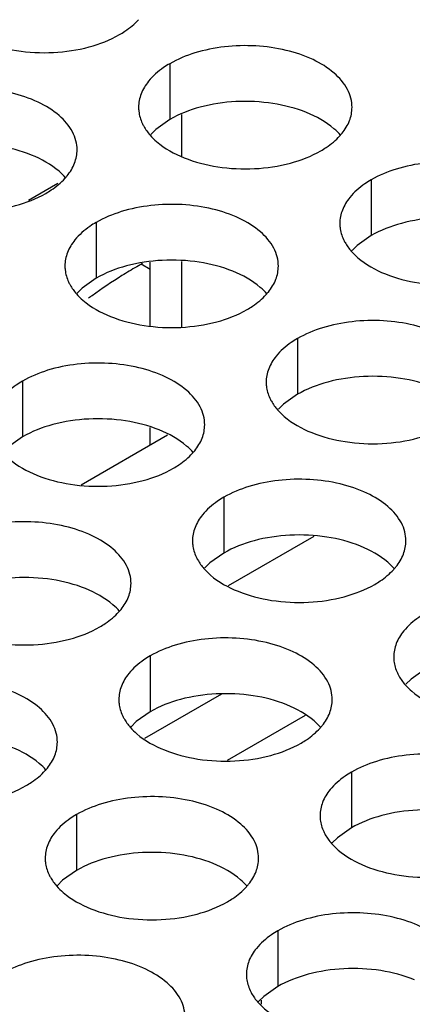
# Model space of a CAD drawing. Header units: inches. Extents: x 0 to 34, y 0 to 22.
# Tile 64 of 164: x 17.2059 to 17.2979, y 18.5774 to 18.808. Entities that reach past the tile are written whole.
import ezdxf

# ---------------------------------------------------------------- set-up
doc = ezdxf.new("R2010")
doc.units = ezdxf.units.IN
doc.header["$LTSCALE"] = 1.87
doc.header["$MEASUREMENT"] = 0
doc.layers.get('0').update_dxf_attribs({"linetype": 'CONTINUOUS'})
doc.layers.add('02___PRT_ALL_AXES', color=7, linetype='CONTINUOUS')

msp = doc.modelspace()

# ---------------------------------------------------------------- linework, layer by layer
at = {"color": 7, "linetype": 'CONTINUOUS'}
for p, q in [((17.2439523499, 18.7759905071), (17.2439523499, 18.7858210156)), ((17.2149129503, 18.7697031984), (17.2080101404, 18.7657176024)), ((17.2365286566, 18.7495471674), (17.2344066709, 18.7507723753)), ((17.2365286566, 18.7363306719), (17.2365286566, 18.751226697)), ((17.2439523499, 18.7360050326), (17.2439523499, 18.7514315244)), ((17.2365286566, 18.7084290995), (17.2365286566, 18.7124898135)), ((17.2203622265, 18.6990948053), (17.2406025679, 18.7107813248)), ((17.2748104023, 18.6869832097), (17.2548093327, 18.6754348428)), ((17.2532172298, 18.6500214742), (17.2351956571, 18.639616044)), ((17.2728433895, 18.6450223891), (17.2545791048, 18.63447682)), ((17.262511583, 18.5783280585), (17.262511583, 18.5774009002))]:
    msp.add_line(p, q, dxfattribs=at)
at = {"color": 7, "linetype": 'CONTINUOUS', "true_color": 0x00e600}
msp.add_line((17.2347048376, 18.750944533), (17.2333428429, 18.7501581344), dxfattribs=at)
for centre, radius, start, end in [((17.3036947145, 18.6304963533), 0.1388272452, 122.1087197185, 125.5923969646), ((17.2900838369, 18.6519829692), 0.1133926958, 120.0260523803, 122.0540251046), ((17.3156421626, 18.6134625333), 0.1596324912, 125.5211371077, 125.8757797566)]:
    msp.add_arc(centre, radius, start, end, dxfattribs=at)
at = {"layer": '02___PRT_ALL_AXES', "color": 7, "linetype": 'CONTINUOUS'}
for p, q in [((17.2411098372, 18.7977353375), (17.2411098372, 18.7846718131)), ((17.2411098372, 18.7846718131), (17.2378556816, 18.7823553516)), ((17.2378556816, 18.7823553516), (17.2366443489, 18.7811647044)), ((17.2882502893, 18.7705170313), (17.2882502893, 18.7574535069)), ((17.2238552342, 18.7605544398), (17.2238552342, 18.7474909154)), ((17.2882502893, 18.7574535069), (17.2849961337, 18.7551370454)), ((17.2849961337, 18.7551370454), (17.2837848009, 18.7539463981)), ((17.2238552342, 18.7474909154), (17.2206010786, 18.7451744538)), ((17.2206010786, 18.7451744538), (17.2193897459, 18.7439838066)), ((17.2709956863, 18.7333361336), (17.2709956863, 18.7202726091)), ((17.2066006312, 18.723373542), (17.2066006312, 18.7103100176)), ((17.2709956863, 18.7202726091), (17.2677415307, 18.7179561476)), ((17.2677415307, 18.7179561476), (17.2665301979, 18.7167655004)), ((17.2066006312, 18.7103100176), (17.2033464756, 18.7079935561)), ((17.2537410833, 18.6961552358), (17.2537410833, 18.6830917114)), ((17.2537410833, 18.6830917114), (17.2504869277, 18.6807752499)), ((17.2504869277, 18.6807752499), (17.2492755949, 18.6795846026)), ((17.2364864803, 18.6589743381), (17.2364864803, 18.6459108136)), ((17.3008815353, 18.6558734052), (17.2976273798, 18.6535569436)), ((17.2976273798, 18.6535569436), (17.296416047, 18.6523662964)), ((17.2364864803, 18.6459108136), (17.2332323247, 18.6435943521)), ((17.2332323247, 18.6435943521), (17.2320209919, 18.6424037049)), ((17.2836269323, 18.6317560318), (17.2836269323, 18.6186925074)), ((17.2192318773, 18.6217934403), (17.2192318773, 18.6087299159)), ((17.2836269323, 18.6186925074), (17.2803727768, 18.6163760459)), ((17.2803727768, 18.6163760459), (17.279161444, 18.6151853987)), ((17.2192318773, 18.6087299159), (17.2159777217, 18.6064134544)), ((17.2159777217, 18.6064134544), (17.2147663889, 18.6052228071)), ((17.2663723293, 18.5945751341), (17.2663723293, 18.5815116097)), ((17.2663723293, 18.5815116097), (17.2631181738, 18.5791951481)), ((17.2631181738, 18.5791951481), (17.261906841, 18.5780045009))]:
    msp.add_line(p, q, dxfattribs=at)
at = {"layer": '02___PRT_ALL_AXES', "color": 3, "linetype": 'CONTINUOUS'}
for centre, start, end in [((17.2708466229, 18.7900056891), 317.6962685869, 321.0162667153), ((17.2064515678, 18.7800430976), 317.6962685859, 321.0162667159), ((17.2535920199, 18.7528247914), 317.6962685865, 321.0162667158), ((17.2363374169, 18.7156438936), 317.6962685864, 321.0162667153), ((17.2834778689, 18.6884255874), 317.6962685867, 321.0162667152), ((17.2190828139, 18.6784629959), 317.696268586, 321.0162667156), ((17.2662232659, 18.6512446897), 317.6962685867, 321.0162667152), ((17.2018282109, 18.6412820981), 317.6962685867, 321.0162667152), ((17.2489686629, 18.6140637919), 317.6962685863, 321.0162667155)]:
    msp.add_arc(centre, 0.0136346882, start, end, dxfattribs=at)
for points, knots in [([(17.2293247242, 18.8045399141), (17.2297605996, 18.8047915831), (17.2313707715, 18.8057928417), (17.2328528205, 18.8070160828), (17.2337902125, 18.8080470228)], [0, 0, 0, 0, 0.2653620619, 1, 1, 1, 1]), ([(17.1973076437, 18.8029225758), (17.1998259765, 18.8019043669), (17.2053085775, 18.800493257), (17.2137815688, 18.8000842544), (17.2220155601, 18.8013033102), (17.2271101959, 18.8032612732), (17.2293247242, 18.8045399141)], [0, 0, 0, 0, 0.2471885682, 0.5098846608, 0.7673009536, 1, 1, 1, 1]), ([(17.2837866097, 18.7875188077), (17.2837869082, 18.7882307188), (17.2835984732, 18.7896899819), (17.2824476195, 18.7926009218), (17.2795236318, 18.7959621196), (17.2745030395, 18.7990115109), (17.2682354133, 18.8011113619), (17.2612086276, 18.8020972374), (17.2539826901, 18.8019005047), (17.247152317, 18.8005322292), (17.2429603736, 18.7988038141), (17.2411098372, 18.7977353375)], [0, 0, 0, 0, 0.0428834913, 0.0875237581, 0.1869142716, 0.3042190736, 0.4379395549, 0.5823561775, 0.7295584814, 0.8712822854, 1, 1, 1, 1]), ([(17.2411098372, 18.7977353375), (17.2406087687, 18.7974460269), (17.2387829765, 18.7962983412), (17.2371228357, 18.7948569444), (17.2361298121, 18.7936288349)], [0, 0, 0, 0, 0.2681225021, 1, 1, 1, 1]), ([(17.2193915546, 18.7775562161), (17.2193918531, 18.7782681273), (17.2192034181, 18.7797273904), (17.2180525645, 18.7826383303), (17.2151285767, 18.7859995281), (17.2101079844, 18.7890489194), (17.2038403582, 18.7911487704), (17.1968135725, 18.7921346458), (17.189587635, 18.7919379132), (17.1827572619, 18.7905696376), (17.1785653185, 18.7888412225), (17.1767147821, 18.787772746)], [0, 0, 0, 0, 0.0428834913, 0.0875237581, 0.1869142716, 0.3042190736, 0.4379395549, 0.5823561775, 0.7295584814, 0.8712822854, 1, 1, 1, 1]), ([(17.2361298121, 18.7936288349), (17.235407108, 18.7927350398), (17.2342316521, 18.7908188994), (17.2337888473, 18.7885962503), (17.2337884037, 18.7875381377)], [0, 0, 0, 0, 0.520681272, 1, 1, 1, 1]), ([(17.2337884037, 18.7875381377), (17.2337882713, 18.7872221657), (17.2338599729, 18.7859362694), (17.2342310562, 18.7846726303), (17.2346393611, 18.7837925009)], [0, 0, 0, 0, 0.2456633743, 1, 1, 1, 1]), ([(17.2814452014, 18.7814281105), (17.2821679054, 18.7823219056), (17.2833433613, 18.784238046), (17.2837861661, 18.7864606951), (17.2837866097, 18.7875188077)], [0, 0, 0, 0, 0.520681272, 1, 1, 1, 1]), ([(17.2346393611, 18.7837925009), (17.2347515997, 18.7835505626), (17.2352588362, 18.7825630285), (17.2359174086, 18.7816565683), (17.236472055, 18.781022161)], [0, 0, 0, 0, 0.2404086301, 1, 1, 1, 1]), ([(17.236472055, 18.781022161), (17.2369505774, 18.7804748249), (17.2392553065, 18.7782219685), (17.2421437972, 18.7766359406), (17.2444480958, 18.7757042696)], [0, 0, 0, 0, 0.2263074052, 1, 1, 1, 1]), ([(17.2764651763, 18.7773216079), (17.2769010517, 18.7775732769), (17.2785112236, 18.7785745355), (17.2799932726, 18.7797977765), (17.2809306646, 18.7808287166)], [0, 0, 0, 0, 0.2653620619, 1, 1, 1, 1]), ([(17.2170501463, 18.771465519), (17.2177728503, 18.7723593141), (17.2189483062, 18.7742754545), (17.219391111, 18.7764981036), (17.2193915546, 18.7775562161)], [0, 0, 0, 0, 0.520681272, 1, 1, 1, 1]), ([(17.2444480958, 18.7757042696), (17.2469664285, 18.7746860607), (17.2524490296, 18.7732749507), (17.2609220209, 18.7728659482), (17.2691560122, 18.774085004), (17.274250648, 18.776042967), (17.2764651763, 18.7773216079)], [0, 0, 0, 0, 0.2471885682, 0.5098846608, 0.7673009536, 1, 1, 1, 1]), ([(17.3309270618, 18.7603005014), (17.3309273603, 18.7610124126), (17.3307389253, 18.7624716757), (17.3295880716, 18.7653826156), (17.3266640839, 18.7687438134), (17.3216434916, 18.7717932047), (17.3153758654, 18.7738930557), (17.3083490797, 18.7748789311), (17.3011231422, 18.7746821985), (17.2942927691, 18.7733139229), (17.2901008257, 18.7715855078), (17.2882502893, 18.7705170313)], [0, 0, 0, 0, 0.0428834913, 0.0875237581, 0.1869142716, 0.3042190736, 0.4379395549, 0.5823561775, 0.7295584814, 0.8712822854, 1, 1, 1, 1]), ([(17.2120701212, 18.7673590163), (17.2125059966, 18.7676106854), (17.2141161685, 18.768611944), (17.2155982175, 18.769835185), (17.2165356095, 18.7708661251)], [0, 0, 0, 0, 0.2653620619, 1, 1, 1, 1]), ([(17.2882502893, 18.7705170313), (17.2877492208, 18.7702277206), (17.2859234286, 18.769080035), (17.2842632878, 18.7676386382), (17.2832702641, 18.7664105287)], [0, 0, 0, 0, 0.2681225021, 1, 1, 1, 1]), ([(17.1800530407, 18.7657416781), (17.1825713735, 18.7647234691), (17.1880539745, 18.7633123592), (17.1965269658, 18.7629033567), (17.2047609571, 18.7641224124), (17.2098555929, 18.7660803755), (17.2120701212, 18.7673590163)], [0, 0, 0, 0, 0.2471885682, 0.5098846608, 0.7673009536, 1, 1, 1, 1]), ([(17.2832702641, 18.7664105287), (17.2825475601, 18.7655167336), (17.2813721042, 18.7636005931), (17.2809292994, 18.7613779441), (17.2809288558, 18.7603198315)], [0, 0, 0, 0, 0.520681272, 1, 1, 1, 1]), ([(17.2665320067, 18.7503379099), (17.2665323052, 18.751049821), (17.2663438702, 18.7525090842), (17.2651930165, 18.7554200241), (17.2622690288, 18.7587812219), (17.2572484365, 18.7618306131), (17.2509808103, 18.7639304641), (17.2439540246, 18.7649163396), (17.2367280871, 18.764719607), (17.229897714, 18.7633513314), (17.2257057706, 18.7616229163), (17.2238552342, 18.7605544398)], [0, 0, 0, 0, 0.0428834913, 0.0875237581, 0.1869142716, 0.3042190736, 0.4379395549, 0.5823561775, 0.7295584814, 0.8712822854, 1, 1, 1, 1]), ([(17.2238552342, 18.7605544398), (17.2233541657, 18.7602651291), (17.2215283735, 18.7591174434), (17.2198682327, 18.7576760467), (17.218875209, 18.7564479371)], [0, 0, 0, 0, 0.2681225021, 1, 1, 1, 1]), ([(17.2809288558, 18.7603198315), (17.2809287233, 18.7600038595), (17.281000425, 18.7587179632), (17.2813715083, 18.7574543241), (17.2817798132, 18.7565741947)], [0, 0, 0, 0, 0.2456633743, 1, 1, 1, 1]), ([(17.218875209, 18.7564479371), (17.218152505, 18.7555541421), (17.2169770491, 18.7536380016), (17.2165342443, 18.7514153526), (17.2165338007, 18.75035724)], [0, 0, 0, 0, 0.520681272, 1, 1, 1, 1]), ([(17.2817798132, 18.7565741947), (17.2818920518, 18.7563322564), (17.2823992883, 18.7553447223), (17.2830578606, 18.7544382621), (17.2836125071, 18.7538038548)], [0, 0, 0, 0, 0.2404086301, 1, 1, 1, 1]), ([(17.2836125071, 18.7538038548), (17.2840910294, 18.7532565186), (17.2863957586, 18.7510036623), (17.2892842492, 18.7494176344), (17.2915885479, 18.7484859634)], [0, 0, 0, 0, 0.2263074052, 1, 1, 1, 1]), ([(17.2165338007, 18.75035724), (17.2165336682, 18.750041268), (17.2166053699, 18.7487553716), (17.2169764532, 18.7474917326), (17.2173847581, 18.7466116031)], [0, 0, 0, 0, 0.2456633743, 1, 1, 1, 1]), ([(17.2641905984, 18.7442472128), (17.2649133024, 18.7451410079), (17.2660887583, 18.7470571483), (17.2665315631, 18.7492797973), (17.2665320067, 18.7503379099)], [0, 0, 0, 0, 0.520681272, 1, 1, 1, 1]), ([(17.2915885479, 18.7484859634), (17.2941068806, 18.7474677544), (17.2995894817, 18.7460566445), (17.3080624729, 18.745647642), (17.3162964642, 18.7468666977), (17.3213911, 18.7488246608), (17.3236056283, 18.7501033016)], [0, 0, 0, 0, 0.2471885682, 0.5098846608, 0.7673009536, 1, 1, 1, 1]), ([(17.2173847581, 18.7466116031), (17.2174969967, 18.7463696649), (17.2180042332, 18.7453821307), (17.2186628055, 18.7444756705), (17.219217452, 18.7438412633)], [0, 0, 0, 0, 0.2404086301, 1, 1, 1, 1]), ([(17.219217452, 18.7438412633), (17.2196959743, 18.7432939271), (17.2220007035, 18.7410410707), (17.2248891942, 18.7394550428), (17.2271934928, 18.7385233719)], [0, 0, 0, 0, 0.2263074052, 1, 1, 1, 1]), ([(17.2592105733, 18.7401407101), (17.2596464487, 18.7403923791), (17.2612566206, 18.7413936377), (17.2627386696, 18.7426168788), (17.2636760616, 18.7436478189)], [0, 0, 0, 0, 0.2653620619, 1, 1, 1, 1]), ([(17.2271934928, 18.7385233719), (17.2297118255, 18.7375051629), (17.2351944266, 18.736094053), (17.2436674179, 18.7356850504), (17.2519014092, 18.7369041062), (17.256996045, 18.7388620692), (17.2592105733, 18.7401407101)], [0, 0, 0, 0, 0.2471885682, 0.5098846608, 0.7673009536, 1, 1, 1, 1]), ([(17.3136724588, 18.7231196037), (17.3136727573, 18.7238315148), (17.3134843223, 18.725290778), (17.3123334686, 18.7282017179), (17.3094094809, 18.7315629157), (17.3043888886, 18.7346123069), (17.2981212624, 18.7367121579), (17.2910944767, 18.7376980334), (17.2838685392, 18.7375013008), (17.2770381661, 18.7361330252), (17.2728462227, 18.7344046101), (17.2709956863, 18.7333361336)], [0, 0, 0, 0, 0.0428834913, 0.0875237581, 0.1869142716, 0.3042190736, 0.4379395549, 0.5823561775, 0.7295584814, 0.8712822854, 1, 1, 1, 1]), ([(17.2709956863, 18.7333361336), (17.2704946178, 18.7330468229), (17.2686688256, 18.7318991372), (17.2670086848, 18.7304577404), (17.2660156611, 18.7292296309)], [0, 0, 0, 0, 0.2681225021, 1, 1, 1, 1]), ([(17.2492774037, 18.7131570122), (17.2492777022, 18.7138689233), (17.2490892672, 18.7153281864), (17.2479384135, 18.7182391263), (17.2450144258, 18.7216003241), (17.2399938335, 18.7246497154), (17.2337262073, 18.7267495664), (17.2266994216, 18.7277354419), (17.2194734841, 18.7275387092), (17.212643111, 18.7261704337), (17.2084511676, 18.7244420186), (17.2066006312, 18.723373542)], [0, 0, 0, 0, 0.0428834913, 0.0875237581, 0.1869142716, 0.3042190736, 0.4379395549, 0.5823561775, 0.7295584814, 0.8712822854, 1, 1, 1, 1]), ([(17.2660156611, 18.7292296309), (17.2652929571, 18.7283358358), (17.2641175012, 18.7264196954), (17.2636746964, 18.7241970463), (17.2636742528, 18.7231389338)], [0, 0, 0, 0, 0.520681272, 1, 1, 1, 1]), ([(17.2066006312, 18.723373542), (17.2060995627, 18.7230842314), (17.2042737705, 18.7219365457), (17.2026136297, 18.7204951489), (17.201620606, 18.7192670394)], [0, 0, 0, 0, 0.2681225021, 1, 1, 1, 1]), ([(17.2636742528, 18.7231389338), (17.2636741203, 18.7228229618), (17.263745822, 18.7215370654), (17.2641169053, 18.7202734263), (17.2645252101, 18.7193932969)], [0, 0, 0, 0, 0.2456633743, 1, 1, 1, 1]), ([(17.2645252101, 18.7193932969), (17.2646374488, 18.7191513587), (17.2651446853, 18.7181638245), (17.2658032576, 18.7172573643), (17.2663579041, 18.716622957)], [0, 0, 0, 0, 0.2404086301, 1, 1, 1, 1]), ([(17.2663579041, 18.716622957), (17.2668364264, 18.7160756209), (17.2691411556, 18.7138227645), (17.2720296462, 18.7122367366), (17.2743339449, 18.7113050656)], [0, 0, 0, 0, 0.2263074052, 1, 1, 1, 1]), ([(17.2469359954, 18.707066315), (17.2476586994, 18.7079601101), (17.2488341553, 18.7098762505), (17.2492769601, 18.7120988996), (17.2492774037, 18.7131570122)], [0, 0, 0, 0, 0.520681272, 1, 1, 1, 1]), ([(17.2743339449, 18.7113050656), (17.2768522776, 18.7102868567), (17.2823348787, 18.7088757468), (17.2908078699, 18.7084667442), (17.2990418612, 18.7096858), (17.304136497, 18.711643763), (17.3063510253, 18.7129224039)], [0, 0, 0, 0, 0.2471885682, 0.5098846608, 0.7673009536, 1, 1, 1, 1]), ([(17.201962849, 18.7066603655), (17.2024413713, 18.7061130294), (17.2047461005, 18.703860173), (17.2076345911, 18.7022741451), (17.2099388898, 18.7013424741)], [0, 0, 0, 0, 0.2263074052, 1, 1, 1, 1]), ([(17.2419559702, 18.7029598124), (17.2423918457, 18.7032114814), (17.2440020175, 18.70421274), (17.2454840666, 18.705435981), (17.2464214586, 18.7064669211)], [0, 0, 0, 0, 0.2653620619, 1, 1, 1, 1]), ([(17.2099388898, 18.7013424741), (17.2124572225, 18.7003242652), (17.2179398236, 18.6989131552), (17.2264128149, 18.6985041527), (17.2346468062, 18.6997232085), (17.239741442, 18.7016811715), (17.2419559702, 18.7029598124)], [0, 0, 0, 0, 0.2471885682, 0.5098846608, 0.7673009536, 1, 1, 1, 1]), ([(17.2964178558, 18.685938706), (17.2964181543, 18.6866506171), (17.2962297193, 18.6881098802), (17.2950788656, 18.6910208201), (17.2921548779, 18.6943820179), (17.2871342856, 18.6974314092), (17.2808666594, 18.6995312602), (17.2738398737, 18.7005171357), (17.2666139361, 18.700320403), (17.2597835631, 18.6989521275), (17.2555916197, 18.6972237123), (17.2537410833, 18.6961552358)], [0, 0, 0, 0, 0.0428834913, 0.0875237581, 0.1869142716, 0.3042190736, 0.4379395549, 0.5823561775, 0.7295584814, 0.8712822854, 1, 1, 1, 1]), ([(17.2537410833, 18.6961552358), (17.2532400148, 18.6958659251), (17.2514142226, 18.6947182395), (17.2497540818, 18.6932768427), (17.2487610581, 18.6920487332)], [0, 0, 0, 0, 0.2681225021, 1, 1, 1, 1]), ([(17.2320228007, 18.6759761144), (17.2320230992, 18.6766880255), (17.2318346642, 18.6781472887), (17.2306838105, 18.6810582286), (17.2277598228, 18.6844194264), (17.2227392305, 18.6874688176), (17.2164716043, 18.6895686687), (17.2094448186, 18.6905545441), (17.2022188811, 18.6903578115), (17.195388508, 18.6889895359), (17.1911965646, 18.6872611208), (17.1893460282, 18.6861926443)], [0, 0, 0, 0, 0.0428834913, 0.0875237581, 0.1869142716, 0.3042190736, 0.4379395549, 0.5823561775, 0.7295584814, 0.8712822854, 1, 1, 1, 1]), ([(17.2487610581, 18.6920487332), (17.2480383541, 18.6911549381), (17.2468628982, 18.6892387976), (17.2464200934, 18.6870161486), (17.2464196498, 18.685958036)], [0, 0, 0, 0, 0.520681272, 1, 1, 1, 1]), ([(17.2464196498, 18.685958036), (17.2464195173, 18.685642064), (17.246491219, 18.6843561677), (17.2468623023, 18.6830925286), (17.2472706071, 18.6822123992)], [0, 0, 0, 0, 0.2456633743, 1, 1, 1, 1]), ([(17.2940764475, 18.6798480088), (17.2947991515, 18.6807418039), (17.2959746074, 18.6826579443), (17.2964174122, 18.6848805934), (17.2964178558, 18.685938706)], [0, 0, 0, 0, 0.520681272, 1, 1, 1, 1]), ([(17.2472706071, 18.6822123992), (17.2473828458, 18.6819704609), (17.2478900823, 18.6809829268), (17.2485486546, 18.6800764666), (17.2491033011, 18.6794420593)], [0, 0, 0, 0, 0.2404086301, 1, 1, 1, 1]), ([(17.2491033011, 18.6794420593), (17.2495818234, 18.6788947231), (17.2518865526, 18.6766418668), (17.2547750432, 18.6750558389), (17.2570793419, 18.6741241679)], [0, 0, 0, 0, 0.2263074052, 1, 1, 1, 1]), ([(17.2890964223, 18.6757415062), (17.2895322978, 18.6759931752), (17.2911424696, 18.6769944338), (17.2926245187, 18.6782176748), (17.2935619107, 18.6792486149)], [0, 0, 0, 0, 0.2653620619, 1, 1, 1, 1]), ([(17.2296813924, 18.6698854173), (17.2304040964, 18.6707792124), (17.2315795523, 18.6726953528), (17.2320223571, 18.6749180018), (17.2320228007, 18.6759761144)], [0, 0, 0, 0, 0.520681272, 1, 1, 1, 1]), ([(17.2570793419, 18.6741241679), (17.2595976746, 18.6731059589), (17.2650802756, 18.671694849), (17.2735532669, 18.6712858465), (17.2817872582, 18.6725049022), (17.286881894, 18.6744628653), (17.2890964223, 18.6757415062)], [0, 0, 0, 0, 0.2471885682, 0.5098846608, 0.7673009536, 1, 1, 1, 1]), ([(17.2247013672, 18.6657789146), (17.2251372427, 18.6660305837), (17.2267474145, 18.6670318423), (17.2282294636, 18.6682550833), (17.2291668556, 18.6692860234)], [0, 0, 0, 0, 0.2653620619, 1, 1, 1, 1]), ([(17.3008815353, 18.6689369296), (17.3003804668, 18.6686476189), (17.2985546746, 18.6674999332), (17.2968945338, 18.6660585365), (17.2959015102, 18.664830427)], [0, 0, 0, 0, 0.2681225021, 1, 1, 1, 1]), ([(17.1926842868, 18.6641615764), (17.1952026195, 18.6631433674), (17.2006852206, 18.6617322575), (17.2091582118, 18.6613232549), (17.2173922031, 18.6625423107), (17.2224868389, 18.6645002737), (17.2247013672, 18.6657789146)], [0, 0, 0, 0, 0.2471885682, 0.5098846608, 0.7673009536, 1, 1, 1, 1]), ([(17.2791632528, 18.6487578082), (17.2791635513, 18.6494697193), (17.2789751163, 18.6509289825), (17.2778242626, 18.6538399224), (17.2749002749, 18.6572011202), (17.2698796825, 18.6602505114), (17.2636120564, 18.6623503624), (17.2565852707, 18.6633362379), (17.2493593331, 18.6631395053), (17.2425289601, 18.6617712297), (17.2383370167, 18.6600428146), (17.2364864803, 18.6589743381)], [0, 0, 0, 0, 0.0428834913, 0.0875237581, 0.1869142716, 0.3042190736, 0.4379395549, 0.5823561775, 0.7295584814, 0.8712822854, 1, 1, 1, 1]), ([(17.2959015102, 18.664830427), (17.2951788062, 18.6639366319), (17.2940033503, 18.6620204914), (17.2935605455, 18.6597978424), (17.2935601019, 18.6587397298)], [0, 0, 0, 0, 0.520681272, 1, 1, 1, 1]), ([(17.2364864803, 18.6589743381), (17.2359854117, 18.6586850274), (17.2341596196, 18.6575373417), (17.2324994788, 18.6560959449), (17.2315064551, 18.6548678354)], [0, 0, 0, 0, 0.2681225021, 1, 1, 1, 1]), ([(17.2935601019, 18.6587397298), (17.2935599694, 18.6584237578), (17.2936316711, 18.6571378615), (17.2940027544, 18.6558742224), (17.2944110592, 18.6549940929)], [0, 0, 0, 0, 0.2456633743, 1, 1, 1, 1]), ([(17.2315064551, 18.6548678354), (17.2307837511, 18.6539740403), (17.2296082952, 18.6520578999), (17.2291654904, 18.6498352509), (17.2291650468, 18.6487771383)], [0, 0, 0, 0, 0.520681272, 1, 1, 1, 1]), ([(17.2944110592, 18.6549940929), (17.2945232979, 18.6547521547), (17.2950305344, 18.6537646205), (17.2956891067, 18.6528581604), (17.2962437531, 18.6522237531)], [0, 0, 0, 0, 0.2404086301, 1, 1, 1, 1]), ([(17.2147681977, 18.6387952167), (17.2147684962, 18.6395071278), (17.2145800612, 18.6409663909), (17.2134292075, 18.6438773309), (17.2105052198, 18.6472385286), (17.2054846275, 18.6502879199), (17.1992170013, 18.6523877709), (17.1921902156, 18.6533736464), (17.1849642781, 18.6531769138), (17.178133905, 18.6518086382), (17.1739419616, 18.6500802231), (17.1720914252, 18.6490117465)], [0, 0, 0, 0, 0.0428834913, 0.0875237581, 0.1869142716, 0.3042190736, 0.4379395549, 0.5823561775, 0.7295584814, 0.8712822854, 1, 1, 1, 1]), ([(17.2962437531, 18.6522237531), (17.2967222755, 18.6516764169), (17.2990270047, 18.6494235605), (17.3019154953, 18.6478375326), (17.304219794, 18.6469058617)], [0, 0, 0, 0, 0.2263074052, 1, 1, 1, 1]), ([(17.2291650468, 18.6487771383), (17.2291649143, 18.6484611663), (17.229236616, 18.6471752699), (17.2296076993, 18.6459116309), (17.2300160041, 18.6450315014)], [0, 0, 0, 0, 0.2456633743, 1, 1, 1, 1]), ([(17.2768218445, 18.642667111), (17.2775445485, 18.6435609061), (17.2787200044, 18.6454770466), (17.2791628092, 18.6476996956), (17.2791632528, 18.6487578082)], [0, 0, 0, 0, 0.520681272, 1, 1, 1, 1]), ([(17.2300160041, 18.6450315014), (17.2301282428, 18.6447895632), (17.2306354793, 18.643802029), (17.2312940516, 18.6428955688), (17.2318486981, 18.6422611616)], [0, 0, 0, 0, 0.2404086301, 1, 1, 1, 1]), ([(17.2318486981, 18.6422611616), (17.2323272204, 18.6417138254), (17.2346319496, 18.639460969), (17.2375204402, 18.6378749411), (17.2398247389, 18.6369432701)], [0, 0, 0, 0, 0.2263074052, 1, 1, 1, 1]), ([(17.2718418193, 18.6385606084), (17.2722776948, 18.6388122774), (17.2738878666, 18.639813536), (17.2753699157, 18.6410367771), (17.2763073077, 18.6420677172)], [0, 0, 0, 0, 0.2653620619, 1, 1, 1, 1]), ([(17.2124267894, 18.6327045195), (17.2131494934, 18.6335983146), (17.2143249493, 18.6355144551), (17.2147677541, 18.6377371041), (17.2147681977, 18.6387952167)], [0, 0, 0, 0, 0.520681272, 1, 1, 1, 1]), ([(17.2398247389, 18.6369432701), (17.2423430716, 18.6359250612), (17.2478256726, 18.6345139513), (17.2562986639, 18.6341049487), (17.2645326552, 18.6353240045), (17.269627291, 18.6372819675), (17.2718418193, 18.6385606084)], [0, 0, 0, 0, 0.2471885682, 0.5098846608, 0.7673009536, 1, 1, 1, 1]), ([(17.3263037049, 18.621539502), (17.3263040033, 18.6222514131), (17.3261155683, 18.6237106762), (17.3249647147, 18.6266216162), (17.3220407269, 18.6299828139), (17.3170201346, 18.6330322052), (17.3107525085, 18.6351320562), (17.3037257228, 18.6361179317), (17.2964997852, 18.6359211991), (17.2896694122, 18.6345529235), (17.2854774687, 18.6328245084), (17.2836269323, 18.6317560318)], [0, 0, 0, 0, 0.0428834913, 0.0875237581, 0.1869142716, 0.3042190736, 0.4379395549, 0.5823561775, 0.7295584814, 0.8712822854, 1, 1, 1, 1]), ([(17.2074467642, 18.6285980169), (17.2078826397, 18.6288496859), (17.2094928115, 18.6298509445), (17.2109748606, 18.6310741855), (17.2119122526, 18.6321051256)], [0, 0, 0, 0, 0.2653620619, 1, 1, 1, 1]), ([(17.2836269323, 18.6317560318), (17.2831258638, 18.6314667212), (17.2813000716, 18.6303190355), (17.2796399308, 18.6288776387), (17.2786469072, 18.6276495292)], [0, 0, 0, 0, 0.2681225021, 1, 1, 1, 1]), ([(17.1754296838, 18.6269806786), (17.1779480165, 18.6259624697), (17.1834306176, 18.6245513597), (17.1919036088, 18.6241423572), (17.2001376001, 18.625361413), (17.2052322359, 18.627319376), (17.2074467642, 18.6285980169)], [0, 0, 0, 0, 0.2471885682, 0.5098846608, 0.7673009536, 1, 1, 1, 1]), ([(17.2619086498, 18.6115769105), (17.2619089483, 18.6122888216), (17.2617205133, 18.6137480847), (17.2605696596, 18.6166590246), (17.2576456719, 18.6200202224), (17.2526250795, 18.6230696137), (17.2463574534, 18.6251694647), (17.2393306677, 18.6261553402), (17.2321047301, 18.6259586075), (17.2252743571, 18.624590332), (17.2210824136, 18.6228619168), (17.2192318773, 18.6217934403)], [0, 0, 0, 0, 0.0428834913, 0.0875237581, 0.1869142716, 0.3042190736, 0.4379395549, 0.5823561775, 0.7295584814, 0.8712822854, 1, 1, 1, 1]), ([(17.2786469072, 18.6276495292), (17.2779242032, 18.6267557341), (17.2767487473, 18.6248395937), (17.2763059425, 18.6226169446), (17.2763054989, 18.6215588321)], [0, 0, 0, 0, 0.520681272, 1, 1, 1, 1]), ([(17.2192318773, 18.6217934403), (17.2187308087, 18.6215041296), (17.2169050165, 18.620356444), (17.2152448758, 18.6189150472), (17.2142518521, 18.6176869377)], [0, 0, 0, 0, 0.2681225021, 1, 1, 1, 1]), ([(17.2763054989, 18.6215588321), (17.2763053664, 18.6212428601), (17.276377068, 18.6199569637), (17.2767481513, 18.6186933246), (17.2771564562, 18.6178131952)], [0, 0, 0, 0, 0.2456633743, 1, 1, 1, 1]), ([(17.2142518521, 18.6176869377), (17.2135291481, 18.6167931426), (17.2123536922, 18.6148770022), (17.2119108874, 18.6126543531), (17.2119104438, 18.6115962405)], [0, 0, 0, 0, 0.520681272, 1, 1, 1, 1]), ([(17.2771564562, 18.6178131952), (17.2772686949, 18.6175712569), (17.2777759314, 18.6165837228), (17.2784345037, 18.6156772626), (17.2789891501, 18.6150428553)], [0, 0, 0, 0, 0.2404086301, 1, 1, 1, 1]), ([(17.2789891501, 18.6150428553), (17.2794676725, 18.6144955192), (17.2817724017, 18.6122426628), (17.2846608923, 18.6106566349), (17.286965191, 18.6097249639)], [0, 0, 0, 0, 0.2263074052, 1, 1, 1, 1]), ([(17.2119104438, 18.6115962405), (17.2119103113, 18.6112802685), (17.211982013, 18.6099943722), (17.2123530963, 18.6087307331), (17.2127614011, 18.6078506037)], [0, 0, 0, 0, 0.2456633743, 1, 1, 1, 1]), ([(17.2595672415, 18.6054862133), (17.2602899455, 18.6063800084), (17.2614654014, 18.6082961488), (17.2619082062, 18.6105187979), (17.2619086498, 18.6115769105)], [0, 0, 0, 0, 0.520681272, 1, 1, 1, 1]), ([(17.286965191, 18.6097249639), (17.2894835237, 18.608706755), (17.2949661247, 18.607295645), (17.303439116, 18.6068866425), (17.3116731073, 18.6081056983), (17.3167677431, 18.6100636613), (17.3189822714, 18.6113423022)], [0, 0, 0, 0, 0.2471885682, 0.5098846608, 0.7673009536, 1, 1, 1, 1]), ([(17.2127614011, 18.6078506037), (17.2128736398, 18.6076086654), (17.2133808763, 18.6066211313), (17.2140394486, 18.6057146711), (17.2145940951, 18.6050802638)], [0, 0, 0, 0, 0.2404086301, 1, 1, 1, 1]), ([(17.2145940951, 18.6050802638), (17.2150726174, 18.6045329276), (17.2173773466, 18.6022800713), (17.2202658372, 18.6006940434), (17.2225701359, 18.5997623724)], [0, 0, 0, 0, 0.2263074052, 1, 1, 1, 1]), ([(17.2545872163, 18.6013797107), (17.2550230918, 18.6016313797), (17.2566332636, 18.6026326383), (17.2581153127, 18.6038558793), (17.2590527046, 18.6048868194)], [0, 0, 0, 0, 0.2653620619, 1, 1, 1, 1]), ([(17.2225701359, 18.5997623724), (17.2250884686, 18.5987441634), (17.2305710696, 18.5973330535), (17.2390440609, 18.596924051), (17.2472780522, 18.5981431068), (17.252372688, 18.6001010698), (17.2545872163, 18.6013797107)], [0, 0, 0, 0, 0.2471885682, 0.5098846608, 0.7673009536, 1, 1, 1, 1]), ([(17.3090491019, 18.5843586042), (17.3090494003, 18.5850705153), (17.3088609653, 18.5865297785), (17.3077101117, 18.5894407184), (17.3047861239, 18.5928019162), (17.2997655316, 18.5958513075), (17.2934979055, 18.5979511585), (17.2864711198, 18.5989370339), (17.2792451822, 18.5987403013), (17.2724148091, 18.5973720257), (17.2682228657, 18.5956436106), (17.2663723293, 18.5945751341)], [0, 0, 0, 0, 0.0428834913, 0.0875237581, 0.1869142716, 0.3042190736, 0.4379395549, 0.5823561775, 0.7295584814, 0.8712822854, 1, 1, 1, 1]), ([(17.2663723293, 18.5945751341), (17.2658712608, 18.5942858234), (17.2640454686, 18.5931381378), (17.2623853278, 18.591696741), (17.2613923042, 18.5904686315)], [0, 0, 0, 0, 0.2681225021, 1, 1, 1, 1]), ([(17.2446540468, 18.5743960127), (17.2446543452, 18.5751079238), (17.2444659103, 18.576567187), (17.2433150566, 18.5794781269), (17.2403910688, 18.5828393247), (17.2353704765, 18.5858887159), (17.2291028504, 18.5879885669), (17.2220760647, 18.5889744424), (17.2148501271, 18.5887777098), (17.2080197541, 18.5874094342), (17.2038278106, 18.5856810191), (17.2019772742, 18.5846125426)], [0, 0, 0, 0, 0.0428834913, 0.0875237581, 0.1869142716, 0.3042190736, 0.4379395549, 0.5823561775, 0.7295584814, 0.8712822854, 1, 1, 1, 1]), ([(17.2613923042, 18.5904686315), (17.2606696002, 18.5895748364), (17.2594941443, 18.5876586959), (17.2590513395, 18.5854360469), (17.2590508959, 18.5843779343)], [0, 0, 0, 0, 0.520681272, 1, 1, 1, 1]), ([(17.2590508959, 18.5843779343), (17.2590507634, 18.5840619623), (17.259122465, 18.582776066), (17.2594935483, 18.5815124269), (17.2599018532, 18.5806322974)], [0, 0, 0, 0, 0.2456633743, 1, 1, 1, 1]), ([(17.2599018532, 18.5806322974), (17.2600140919, 18.5803903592), (17.2605213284, 18.579402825), (17.2611799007, 18.5784963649), (17.2617345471, 18.5778619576)], [0, 0, 0, 0, 0.2404086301, 1, 1, 1, 1]), ([(17.2617345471, 18.5778619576), (17.2622130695, 18.5773146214), (17.2645177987, 18.5750617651), (17.2674062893, 18.5734757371), (17.269710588, 18.5725440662)], [0, 0, 0, 0, 0.2263074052, 1, 1, 1, 1])]:
    msp.add_open_spline(points, degree=3, knots=knots, dxfattribs=at)
at = {"layer": '02___PRT_ALL_AXES', "color": 7, "linetype": 'CONTINUOUS'}
for points, knots in [([(17.2731269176, 18.7862891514), (17.2706085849, 18.7873073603), (17.2651259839, 18.7887184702), (17.2566529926, 18.7891274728), (17.2484190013, 18.787908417), (17.2433243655, 18.785950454), (17.2411098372, 18.7846718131)], [0, 0, 0, 0, 0.2471885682, 0.5098846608, 0.7673009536, 1, 1, 1, 1]), ([(17.2811029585, 18.78097126), (17.2806244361, 18.7815185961), (17.2783197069, 18.7837714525), (17.2754312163, 18.7853574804), (17.2731269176, 18.7862891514)], [0, 0, 0, 0, 0.2263074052, 1, 1, 1, 1]), ([(17.2087318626, 18.7763265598), (17.2062135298, 18.7773447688), (17.2007309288, 18.7787558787), (17.1922579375, 18.7791648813), (17.1840239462, 18.7779458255), (17.1789293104, 18.7759878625), (17.1767147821, 18.7747092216)], [0, 0, 0, 0, 0.2471885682, 0.5098846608, 0.7673009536, 1, 1, 1, 1]), ([(17.2167079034, 18.7710086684), (17.216229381, 18.7715560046), (17.2139246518, 18.773808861), (17.2110361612, 18.7753948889), (17.2087318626, 18.7763265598)], [0, 0, 0, 0, 0.2263074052, 1, 1, 1, 1]), ([(17.3202673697, 18.7590708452), (17.317749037, 18.7600890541), (17.312266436, 18.761500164), (17.3037934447, 18.7619091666), (17.2955594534, 18.7606901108), (17.2904648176, 18.7587321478), (17.2882502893, 18.7574535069)], [0, 0, 0, 0, 0.2471885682, 0.5098846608, 0.7673009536, 1, 1, 1, 1]), ([(17.2558723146, 18.7491082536), (17.2533539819, 18.7501264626), (17.2478713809, 18.7515375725), (17.2393983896, 18.751946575), (17.2311643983, 18.7507275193), (17.2260697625, 18.7487695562), (17.2238552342, 18.7474909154)], [0, 0, 0, 0, 0.2471885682, 0.5098846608, 0.7673009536, 1, 1, 1, 1]), ([(17.2638483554, 18.7437903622), (17.2633698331, 18.7443376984), (17.2610651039, 18.7465905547), (17.2581766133, 18.7481765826), (17.2558723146, 18.7491082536)], [0, 0, 0, 0, 0.2263074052, 1, 1, 1, 1]), ([(17.3030127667, 18.7218899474), (17.300494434, 18.7229081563), (17.2950118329, 18.7243192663), (17.2865388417, 18.7247282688), (17.2783048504, 18.723509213), (17.2732102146, 18.72155125), (17.2709956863, 18.7202726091)], [0, 0, 0, 0, 0.2471885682, 0.5098846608, 0.7673009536, 1, 1, 1, 1]), ([(17.2386177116, 18.7119273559), (17.2360993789, 18.7129455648), (17.2306167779, 18.7143566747), (17.2221437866, 18.7147656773), (17.2139097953, 18.7135466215), (17.2088151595, 18.7115886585), (17.2066006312, 18.7103100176)], [0, 0, 0, 0, 0.2471885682, 0.5098846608, 0.7673009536, 1, 1, 1, 1]), ([(17.2465937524, 18.7066094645), (17.2461152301, 18.7071568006), (17.2438105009, 18.709409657), (17.2409220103, 18.7109956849), (17.2386177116, 18.7119273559)], [0, 0, 0, 0, 0.2263074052, 1, 1, 1, 1]), ([(17.2857581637, 18.6847090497), (17.283239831, 18.6857272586), (17.2777572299, 18.6871383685), (17.2692842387, 18.6875473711), (17.2610502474, 18.6863283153), (17.2559556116, 18.6843703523), (17.2537410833, 18.6830917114)], [0, 0, 0, 0, 0.2471885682, 0.5098846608, 0.7673009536, 1, 1, 1, 1]), ([(17.2937342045, 18.6793911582), (17.2932556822, 18.6799384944), (17.290950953, 18.6821913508), (17.2880624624, 18.6837773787), (17.2857581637, 18.6847090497)], [0, 0, 0, 0, 0.2263074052, 1, 1, 1, 1]), ([(17.2213631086, 18.6747464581), (17.2188447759, 18.6757646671), (17.2133621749, 18.677175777), (17.2048891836, 18.6775847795), (17.1966551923, 18.6763657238), (17.1915605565, 18.6744077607), (17.1893460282, 18.6731291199)], [0, 0, 0, 0, 0.2471885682, 0.5098846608, 0.7673009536, 1, 1, 1, 1]), ([(17.2293391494, 18.6694285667), (17.2288606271, 18.6699759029), (17.2265558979, 18.6722287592), (17.2236674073, 18.6738147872), (17.2213631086, 18.6747464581)], [0, 0, 0, 0, 0.2263074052, 1, 1, 1, 1]), ([(17.2685035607, 18.6475281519), (17.265985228, 18.6485463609), (17.2605026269, 18.6499574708), (17.2520296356, 18.6503664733), (17.2437956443, 18.6491474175), (17.2387010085, 18.6471894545), (17.2364864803, 18.6459108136)], [0, 0, 0, 0, 0.2471885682, 0.5098846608, 0.7673009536, 1, 1, 1, 1]), ([(17.2764796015, 18.6422102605), (17.2760010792, 18.6427575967), (17.27369635, 18.645010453), (17.2708078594, 18.6465964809), (17.2685035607, 18.6475281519)], [0, 0, 0, 0, 0.2263074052, 1, 1, 1, 1]), ([(17.2120845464, 18.632247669), (17.2116060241, 18.6327950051), (17.2093012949, 18.6350478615), (17.2064128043, 18.6366338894), (17.2041085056, 18.6375655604)], [0, 0, 0, 0, 0.2263074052, 1, 1, 1, 1]), ([(17.3156440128, 18.6203098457), (17.31312568, 18.6213280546), (17.307643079, 18.6227391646), (17.2991700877, 18.6231481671), (17.2909360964, 18.6219291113), (17.2858414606, 18.6199711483), (17.2836269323, 18.6186925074)], [0, 0, 0, 0, 0.2471885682, 0.5098846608, 0.7673009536, 1, 1, 1, 1]), ([(17.2512489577, 18.6103472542), (17.248730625, 18.6113654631), (17.2432480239, 18.612776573), (17.2347750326, 18.6131855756), (17.2265410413, 18.6119665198), (17.2214464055, 18.6100085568), (17.2192318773, 18.6087299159)], [0, 0, 0, 0, 0.2471885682, 0.5098846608, 0.7673009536, 1, 1, 1, 1]), ([(17.2592249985, 18.6050293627), (17.2587464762, 18.6055766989), (17.256441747, 18.6078295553), (17.2535532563, 18.6094155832), (17.2512489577, 18.6103472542)], [0, 0, 0, 0, 0.2263074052, 1, 1, 1, 1]), ([(17.2983894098, 18.5831289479), (17.295871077, 18.5841471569), (17.290388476, 18.5855582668), (17.2819154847, 18.5859672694), (17.2736814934, 18.5847482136), (17.2685868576, 18.5827902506), (17.2663723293, 18.5815116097)], [0, 0, 0, 0, 0.2471885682, 0.5098846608, 0.7673009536, 1, 1, 1, 1])]:
    msp.add_open_spline(points, degree=3, knots=knots, dxfattribs=at)

doc.saveas('drawing.dxf')
